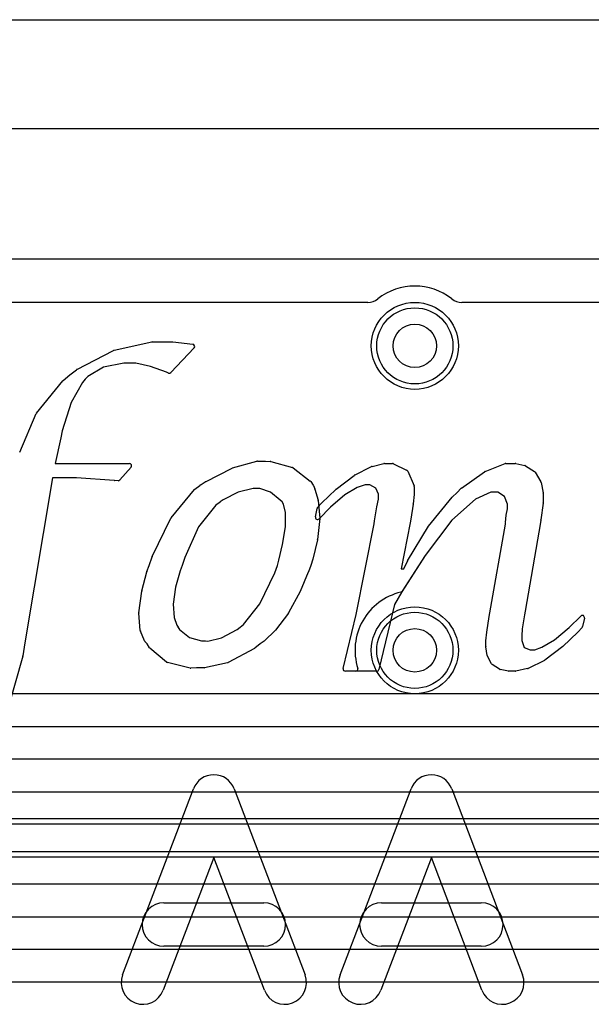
# Model space of a CAD drawing. Extents: x 0 to 57.3, y -1 to 20.5.
# Tile 9 of 31: x 12.2 to 14.8, y 16 to 20.5. Entities that reach past the tile are written whole.
import ezdxf

# ---------------------------------------------------------------- set-up
doc = ezdxf.new("R2010")
doc.units = 0
for name, color, linetype in [('Hole', 1, 'CONTINUOUS'), ('L1', 3, 'CONTINUOUS'), ('L2', 3, 'CONTINUOUS'), ('L3', 3, 'CONTINUOUS'), ('L4', 3, 'CONTINUOUS'), ('Outline', 7, 'CONTINUOUS'), ('PartsArea-B', 111, 'CONTINUOUS'), ('PartsSilk-A', 221, 'CONTINUOUS'), ('Resist-A', 2, 'CONTINUOUS'), ('Resist-B', 2, 'CONTINUOUS'), ('Silk-A', 140, 'CONTINUOUS')]:
    doc.layers.add(name, color=color, linetype=linetype)

msp = doc.modelspace()

# ---------------------------------------------------------------- linework, layer by layer
at = {"layer": 'Hole'}
for centre in [(14, 19), (14, 17.6)]:
    msp.add_circle(centre, 0.1, dxfattribs=at)
at = {"layer": 'L1'}
msp.add_line((7.80004, 19.4), (17.775, 19.4), dxfattribs=at)
for centre in [(14, 19), (14, 17.6)]:
    msp.add_circle(centre, 0.2, dxfattribs=at)
at = {"layer": 'L2'}
msp.add_line((7.33668, 19.39996), (17.77499, 19.39996), dxfattribs=at)
for centre in [(14, 19), (14, 17.6)]:
    msp.add_circle(centre, 0.2, dxfattribs=at)
at = {"layer": 'L3'}
for p, q in [((7.33668, 19.39996), (17.77499, 19.39996)), ((22.48614, 17.40002), (9.06096, 17.40002)), ((9.06096, 17.24998), (22.48614, 17.24998)), ((22.48614, 17.09998), (9.06096, 17.09998)), ((9.06099, 16.94999), (22.48614, 16.94999)), ((22.48614, 16.79999), (9.06099, 16.79999)), ((9.06099, 16.64995), (22.12366, 16.64995))]:
    msp.add_line(p, q, dxfattribs=at)
for centre in [(14, 19), (14, 17.6)]:
    msp.add_circle(centre, 0.2, dxfattribs=at)
at = {"layer": 'L4'}
for p, q in [((7.33668, 19.39996), (17.77499, 19.39996)), ((22.3, 16.82504), (6.97808, 16.82504)), ((6.97808, 16.675), (22.3, 16.675)), ((22.3, 16.525), (6.97808, 16.525)), ((6.97809, 16.375), (21.28578, 16.375)), ((21.28578, 16.225), (6.97809, 16.225)), ((6.97809, 16.075), (20.68578, 16.075))]:
    msp.add_line(p, q, dxfattribs=at)
for centre in [(14, 19), (14, 17.6)]:
    msp.add_circle(centre, 0.2, dxfattribs=at)
at = {"layer": 'Outline'}
msp.add_line((5, 20), (18.45, 20), dxfattribs=at)
at = {"layer": 'PartsArea-B'}
msp.add_line((0, 20), (57.3, 20), dxfattribs=at)
at = {"layer": 'PartsSilk-A'}
for p, q in [((12.61769, 18.97961), (12.79115, 19.01871)), ((12.79335, 19.01895), (12.88704, 19.01895)), ((12.88828, 19.01887), (12.97949, 19.00749)), ((12.44605, 18.89119), (12.6153, 18.97873)), ((12.98554, 18.99073), (12.87883, 18.87694)), ((12.41454, 18.86618), (12.44438, 18.89011)), ((12.56825, 18.90177), (12.49631, 18.85893)), ((12.66278, 18.92015), (12.56825, 18.90177)), ((12.71681, 18.92015), (12.66278, 18.92015)), ((12.78434, 18.9059), (12.71681, 18.92015)), ((12.85869, 18.87849), (12.78434, 18.9059)), ((12.2614, 18.69071), (12.38247, 18.83997)), ((12.38395, 18.84145), (12.41451, 18.86616)), ((12.48502, 18.8466), (12.47241, 18.83233)), ((12.49631, 18.85893), (12.48502, 18.8466)), ((12.86753, 18.87462), (12.85869, 18.87849)), ((12.47241, 18.83233), (12.42082, 18.73931)), ((12.42082, 18.73931), (12.37966, 18.60964)), ((12.18371, 18.51058), (12.25998, 18.68835)), ((12.37966, 18.60964), (12.37233, 18.57699)), ((12.37233, 18.57699), (12.3471, 18.45913)), ((12.3471, 18.45913), (12.68818, 18.45913)), ((12.69568, 18.44251), (12.6435, 18.38342)), ((13.0371, 18.37502), (13.16009, 18.43786)), ((13.16197, 18.43859), (13.27392, 18.46961)), ((13.27659, 18.46997), (13.31322, 18.46997)), ((13.31362, 18.46996), (13.33569, 18.46909)), ((13.33793, 18.46874), (13.43792, 18.44141)), ((13.44146, 18.43963), (13.51953, 18.37832)), ((13.72227, 18.40528), (13.80111, 18.44476)), ((13.80321, 18.44553), (13.85763, 18.45884)), ((13.86001, 18.45913), (13.89742, 18.45913)), ((13.90178, 18.45813), (13.96239, 18.42873)), ((14.3229, 18.42242), (14.41458, 18.45844)), ((14.41824, 18.45913), (14.46159, 18.45913)), ((14.46366, 18.45891), (14.5051, 18.45012)), ((14.50842, 18.44876), (14.54952, 18.42247)), ((12.33477, 18.39327), (12.20769, 17.63384)), ((12.44474, 18.39327), (12.33477, 18.39327)), ((12.61849, 18.38059), (12.44474, 18.39327)), ((13.63778, 18.34088), (13.72068, 18.40428)), ((13.96719, 18.42374), (13.99638, 18.35699)), ((14.21488, 18.3464), (14.32079, 18.42128)), ((14.55271, 18.41919), (14.57908, 18.37519)), ((12.63569, 18.38004), (12.61891, 18.38056)), ((12.88025, 18.20893), (12.98693, 18.33934)), ((12.98867, 18.34101), (13.01215, 18.35864)), ((13.01266, 18.35899), (13.03615, 18.37447)), ((13.25756, 18.3435), (13.18774, 18.32705)), ((13.27174, 18.34492), (13.25756, 18.3435)), ((13.28794, 18.34492), (13.27174, 18.34492)), ((13.33671, 18.32664), (13.28794, 18.34492)), ((13.52168, 18.376), (13.53269, 18.35949)), ((13.53347, 18.35808), (13.54026, 18.34316)), ((13.54078, 18.34176), (13.55536, 18.29063)), ((13.57176, 18.27769), (13.63693, 18.34016)), ((13.7352, 18.34905), (13.67898, 18.31507)), ((13.77148, 18.36033), (13.7352, 18.34905)), ((13.79281, 18.36033), (13.77148, 18.36033)), ((13.82022, 18.34556), (13.79281, 18.36033)), ((13.83258, 18.3174), (13.82022, 18.34556)), ((13.99722, 18.35298), (13.99722, 18.31703)), ((14.19432, 18.32638), (14.21364, 18.34536)), ((14.5803, 18.37202), (14.58977, 18.32495)), ((13.11841, 18.29269), (13.1046, 18.2822)), ((13.18774, 18.32705), (13.11841, 18.29269)), ((13.38095, 18.29089), (13.33671, 18.32664)), ((13.67898, 18.31507), (13.61312, 18.25848)), ((13.82591, 18.25935), (13.83258, 18.2958)), ((13.83258, 18.2958), (13.83258, 18.3174)), ((13.99716, 18.31592), (13.99239, 18.27305)), ((14.06305, 18.17155), (14.17116, 18.30381)), ((14.27842, 18.29513), (14.17037, 18.19828)), ((14.17194, 18.30466), (14.19432, 18.32638)), ((14.34879, 18.3274), (14.27842, 18.29513)), ((14.38224, 18.3274), (14.34879, 18.3274)), ((14.41195, 18.30673), (14.38224, 18.3274)), ((14.42532, 18.27173), (14.41195, 18.30673)), ((14.58997, 18.32298), (14.58997, 18.27802)), ((13.08481, 18.26775), (13.00612, 18.16854)), ((13.10444, 18.28208), (13.08481, 18.26775)), ((13.38956, 18.28214), (13.38095, 18.29089)), ((13.39624, 18.27199), (13.38956, 18.28214)), ((13.40575, 18.23415), (13.39624, 18.27199)), ((13.543, 18.21367), (13.5506, 18.25215)), ((13.55298, 18.25691), (13.57125, 18.27717)), ((13.5557, 18.28879), (13.563, 18.20827)), ((13.61312, 18.25848), (13.55992, 18.2047)), ((13.81508, 18.19595), (13.82589, 18.25923)), ((13.99233, 18.27259), (13.98128, 18.2029)), ((14.4201, 18.22193), (14.42532, 18.25051)), ((14.42532, 18.25051), (14.42532, 18.27173)), ((14.58988, 18.27672), (14.57976, 18.19976)), ((12.79269, 18.03173), (12.87902, 18.20701)), ((13.40566, 18.16805), (13.40575, 18.23415)), ((13.56299, 18.20631), (13.55273, 18.10916)), ((13.98124, 18.20267), (13.97818, 18.18595)), ((14.41607, 18.18739), (14.42001, 18.22128)), ((13.00612, 18.16854), (12.94255, 18.02643)), ((13.39226, 18.08596), (13.40566, 18.16805)), ((13.7302, 17.76401), (13.81304, 18.1813)), ((13.81304, 18.1813), (13.81504, 18.19565)), ((13.97816, 18.18586), (13.93756, 17.97547)), ((13.96665, 18.01145), (14.06222, 18.17037)), ((14.17037, 18.19828), (14.04689, 18.03684)), ((14.34453, 17.77171), (14.4166, 18.17976)), ((14.4166, 18.17976), (14.41605, 18.18524)), ((14.57761, 18.18746), (14.50768, 17.7807)), ((14.5797, 18.19932), (14.57761, 18.18746)), ((13.3749, 18.01422), (13.39226, 18.08596)), ((13.5525, 18.10784), (13.53104, 18.01974)), ((12.77831, 17.99044), (12.79222, 18.03058)), ((12.94255, 18.02643), (12.93065, 17.99054)), ((14.04689, 18.03684), (13.93986, 17.86845)), ((12.76874, 17.96189), (12.77827, 17.99034)), ((12.93055, 17.99025), (12.92171, 17.96609)), ((13.35688, 17.95565), (13.36848, 17.99039)), ((13.36848, 17.99039), (13.3749, 18.01422)), ((13.52126, 17.99029), (13.51058, 17.96031)), ((13.53081, 18.01895), (13.52132, 17.99049)), ((13.93756, 17.97547), (13.94989, 17.97547)), ((13.94989, 17.97547), (13.96615, 18.01051)), ((12.74539, 17.8734), (12.76856, 17.96126)), ((12.92171, 17.96609), (12.90026, 17.89097)), ((13.2877, 17.81456), (13.35688, 17.95565)), ((13.51037, 17.95978), (13.47287, 17.87096)), ((12.90026, 17.89097), (12.88852, 17.81185)), ((12.73125, 17.77295), (12.74516, 17.87224)), ((13.47245, 17.87008), (13.41953, 17.77263)), ((13.93986, 17.86845), (13.90667, 17.81083)), ((12.88852, 17.81185), (12.89328, 17.75104)), ((13.2123, 17.7182), (13.2877, 17.81456)), ((13.90667, 17.81083), (13.83443, 17.5118)), ((12.73802, 17.69131), (12.73119, 17.7707)), ((12.89328, 17.75104), (12.90578, 17.7159)), ((13.41871, 17.77137), (13.35929, 17.69295)), ((13.67087, 17.51648), (13.7302, 17.76401)), ((14.33096, 17.68343), (14.34147, 17.75497)), ((14.34152, 17.75533), (14.34453, 17.77171)), ((14.50352, 17.76337), (14.49325, 17.6993)), ((14.50754, 17.78005), (14.50352, 17.76337)), ((14.70946, 17.70483), (14.76287, 17.75774)), ((12.90578, 17.7159), (12.91242, 17.70609)), ((12.91273, 17.7056), (12.91901, 17.69506)), ((13.18361, 17.69544), (13.19765, 17.70585)), ((13.19765, 17.70585), (13.2123, 17.7182)), ((14.6413, 17.64823), (14.70946, 17.70483)), ((14.76877, 17.70541), (14.74928, 17.6842)), ((14.77967, 17.74848), (14.77117, 17.71002)), ((12.75747, 17.64309), (12.73874, 17.68834)), ((12.91901, 17.69506), (12.9638, 17.65826)), ((13.11184, 17.65786), (13.18361, 17.69544)), ((13.35829, 17.69182), (13.30873, 17.64363)), ((14.32658, 17.64403), (14.33091, 17.68308)), ((14.49325, 17.6993), (14.49117, 17.66649)), ((14.49117, 17.66649), (14.49117, 17.64503)), ((14.74886, 17.68377), (14.68081, 17.61814)), ((12.20769, 17.63384), (12.19876, 17.5743)), ((12.76904, 17.62919), (12.75922, 17.64029)), ((12.78061, 17.61209), (12.76904, 17.62919)), ((12.9638, 17.65826), (13.01909, 17.64309)), ((13.01909, 17.64309), (13.03738, 17.64309)), ((13.03788, 17.64308), (13.04778, 17.64259)), ((13.04778, 17.64259), (13.11184, 17.65786)), ((13.28974, 17.62919), (13.26418, 17.60927)), ((13.30778, 17.64283), (13.28974, 17.62919)), ((14.32652, 17.61725), (14.32652, 17.64293)), ((14.33271, 17.57669), (14.32664, 17.61571)), ((14.49117, 17.64503), (14.50331, 17.61364)), ((14.50331, 17.61364), (14.53083, 17.60294)), ((14.55115, 17.60294), (14.58435, 17.61428)), ((14.58435, 17.61428), (14.6413, 17.64823)), ((14.67993, 17.61739), (14.59799, 17.55496)), ((12.19848, 17.57301), (12.12697, 17.32455)), ((12.85861, 17.54629), (12.78248, 17.61003)), ((13.26271, 17.60832), (13.14133, 17.54403)), ((14.35247, 17.53803), (14.33374, 17.57357)), ((14.53083, 17.60294), (14.55115, 17.60294)), ((12.96766, 17.51827), (12.86262, 17.54425)), ((13.13885, 17.54312), (13.03346, 17.51935)), ((14.38885, 17.5132), (14.35593, 17.53427)), ((14.59629, 17.55391), (14.52041, 17.51713)), ((12.99647, 17.51911), (12.9705, 17.51798)), ((13.03126, 17.51911), (12.99647, 17.51911)), ((13.82471, 17.50415), (13.68059, 17.50415)), ((14.43071, 17.50433), (14.39233, 17.5118)), ((14.46266, 17.50415), (14.43262, 17.50415)), ((14.51824, 17.51637), (14.46485, 17.50439)), ((12.65655, 16.10782), (12.98248, 16.96338)), ((13.16938, 16.96338), (13.4953, 16.10782)), ((13.65655, 16.10782), (13.98248, 16.96338)), ((14.16938, 16.96338), (14.4953, 16.10782)), ((13.07593, 16.64688), (12.84345, 16.03662)), ((13.3084, 16.03662), (13.07593, 16.64688)), ((14.07593, 16.64688), (13.84345, 16.03662)), ((14.3084, 16.03662), (14.07593, 16.64688)), ((12.8463, 16.43889), (13.30556, 16.43889)), ((13.8463, 16.43889), (14.30556, 16.43889)), ((13.30556, 16.23889), (12.8463, 16.23889)), ((14.30556, 16.23889), (13.8463, 16.23889))]:
    msp.add_line(p, q, dxfattribs=at)
for centre, radius, start, end in [((12.79335, 19.00895), 0.01, 90, 102.70273), ((12.88704, 19.00895), 0.01, 82.87498, 90), ((12.61989, 18.96985), 0.01, 102.70273, 117.33408), ((12.97825, 18.99757), 0.01, -43.17591, 82.87498), ((12.45064, 18.88231), 0.01, 117.33408, 128.74928), ((12.39024, 18.83367), 0.01, 128.95496, 140.96449), ((12.4208, 18.85838), 0.01, 128.74928, 128.95496), ((12.87154, 18.88378), 0.01, -113.6425, -43.17591), ((12.26917, 18.68441), 0.01, 140.96449, 156.79388), ((12.68818, 18.44913), 0.01, -41.43377, 90), ((13.16464, 18.42896), 0.01, 105.49649, 117.06418), ((13.27659, 18.45997), 0.01, 90, 105.48601), ((13.31322, 18.45997), 0.01, 87.7071, 90), ((13.33529, 18.4591), 0.01, 74.68455, 87.73009), ((13.43528, 18.43176), 0.01, 51.85885, 74.71445), ((13.80559, 18.43582), 0.01, 103.77214, 116.6163), ((13.86001, 18.44913), 0.01, 90, 103.77214), ((13.89742, 18.44913), 0.01, 64.15239, 90), ((13.95803, 18.41973), 0.01, 23.6425, 64.15239), ((14.41824, 18.44913), 0.01, 90, 111.46106), ((14.46159, 18.44913), 0.01, 78.04935, 90), ((14.50303, 18.44034), 0.01, 57.37496, 78.04935), ((12.636, 18.39004), 0.01, -91.7756, -41.43377), ((13.72675, 18.39634), 0.01, 116.6163, 127.39732), ((14.32656, 18.41311), 0.01, 111.46106, 125.23136), ((14.54413, 18.41405), 0.01, 30.92446, 57.37496), ((12.61922, 18.39056), 0.01, -94.1877, -91.7756), ((12.99467, 18.33301), 0.01, 126.8699, 140.71534), ((13.01815, 18.35064), 0.01, 123.32432, 126.88921), ((13.04165, 18.36612), 0.01, 117.07775, 123.3798), ((13.51335, 18.37046), 0.01, 33.62653, 51.85649), ((13.52437, 18.35394), 0.01, 24.46293, 33.70546), ((13.53116, 18.33902), 0.01, 15.89819, 24.47162), ((13.64385, 18.33294), 0.01, 127.39732, 133.78457), ((13.98722, 18.35298), 0.01, 0, 23.6425), ((14.22065, 18.33823), 0.01, 125.23136, 134.51377), ((14.5705, 18.37005), 0.01, 11.36614, 30.92446), ((13.98722, 18.31703), 0.01, -6.37182, 0), ((14.1789, 18.29748), 0.01, 134.10862, 140.72269), ((14.57997, 18.32298), 0.01, 0, 11.36614), ((13.09855, 18.29016), 0.01, -53.90943, -52.7819), ((13.56041, 18.25021), 0.01, 137.95745, 168.81367), ((13.54574, 18.28789), 0.01, 5.16331, 15.91921), ((13.57868, 18.27047), 0.01, 133.78457, 137.95745), ((13.83575, 18.25755), 0.01, 169.63368, 170.3305), ((13.98245, 18.27416), 0.01, -9.0292, -6.37182), ((14.57997, 18.27802), 0.01, -7.47342, 0), ((12.88799, 18.20259), 0.01, 140.67836, 153.77784), ((13.55281, 18.21173), 0.01, 168.81367, -44.67584), ((13.55304, 18.20737), 0.01, -6.08094, 5.18112), ((13.9714, 18.20447), 0.01, -10.36632, -9.0292), ((14.42994, 18.22013), 0.01, 169.63368, 173.39397), ((13.82494, 18.19427), 0.01, 170.3305, 172.06445), ((13.96834, 18.18775), 0.01, -10.89418, -10.36632), ((14.07079, 18.16522), 0.01, 140.72269, 148.99693), ((14.426, 18.18624), 0.01, 173.39397, -174.2609), ((14.56985, 18.20106), 0.01, -10.01793, -7.47342), ((13.54279, 18.11021), 0.01, -13.71647, -6.02821), ((12.80167, 18.02731), 0.01, 153.79336, 160.8925), ((12.78775, 17.98716), 0.01, 160.83983, 161.47463), ((12.92116, 17.99369), 0.01, -20.12017, -18.34428), ((13.51171, 17.99326), 0.01, -17.27542, -16.10105), ((13.52132, 18.02211), 0.01, -18.41683, -13.69146), ((13.97522, 18.0063), 0.01, 148.99693, 155.1008), ((12.77823, 17.95871), 0.01, 161.47454, 165.22925), ((13.50116, 17.96367), 0.01, -22.89759, -19.61422), ((12.75506, 17.87085), 0.01, 165.22728, 172.02656), ((13.46366, 17.87485), 0.01, -28.48701, -22.88958), ((12.74115, 17.77156), 0.01, 172.00769, -175.08093), ((13.41074, 17.7774), 0.01, -37.11068, -28.50479), ((14.35136, 17.75352), 0.01001, 169.57735, 171.65913), ((14.49782, 17.78239), 0.01, -13.53586, -9.72597), ((14.76991, 17.75064), 0.01, -12.47907, 134.75688), ((12.90414, 17.70049), 0.01, 30.74747, 34.08295), ((14.76141, 17.71218), 0.01, -42.609, -12.47907), ((12.74798, 17.69216), 0.01, -175.12212, -157.51623), ((13.35132, 17.69899), 0.01, -45.81035, -37.15422), ((14.34085, 17.68198), 0.01, 171.65913, 173.68512), ((14.74192, 17.69097), 0.01, -46.05341, -42.609), ((12.76671, 17.64692), 0.01, -157.48589, -138.49052), ((13.03738, 17.63309), 0.01, 87.13473, 90), ((13.30183, 17.65086), 0.01, -53.46261, -46.33881), ((14.33652, 17.64293), 0.01, 173.68512, 180), ((14.33652, 17.61725), 0.01, 180, -171.14057), ((14.67387, 17.62534), 0.01, -52.68303, -46.05341), ((12.18887, 17.57578), 0.01, -16.07917, -8.51093), ((12.7889, 17.6177), 0.01, -145.91304, -129.93598), ((13.25803, 17.61716), 0.01, -62.10273, -52.06613), ((14.34259, 17.57823), 0.01, -171.14057, -152.23079), ((12.86502, 17.55396), 0.01, -129.8863, -103.89541), ((13.13665, 17.55287), 0.01, -77.28466, -62.09349), ((14.36132, 17.54269), 0.01, -152.23079, -122.62504), ((14.59193, 17.56291), 0.01, -64.15239, -52.68303), ((12.97007, 17.52797), 0.01, -103.95282, -87.51408), ((13.03126, 17.52911), 0.01, -90, -77.29299), ((13.68059, 17.51415), 0.01, 166.51987, -90), ((13.82471, 17.51415), 0.01, -90, -13.59156), ((14.39424, 17.52162), 0.01, -122.62504, -101.00666), ((14.43262, 17.51415), 0.01, -101.00666, -90), ((14.46266, 17.51415), 0.01, -90, -77.35315), ((14.51605, 17.52613), 0.01, -77.35315, -64.15239), ((13.07593, 16.92778), 0.1, 20.85446, 159.1454), ((14.07593, 16.92778), 0.1, 20.85446, 159.1454), ((12.8463, 16.33889), 0.1, 90, -90), ((13.30556, 16.33889), 0.1, -90, 90), ((13.8463, 16.33889), 0.1, 90, -90), ((14.30556, 16.33889), 0.1, -90, 90), ((12.75, 16.07222), 0.1, 159.14554, -20.8546), ((13.40185, 16.07222), 0.1, -159.14554, 20.85401), ((13.75, 16.07222), 0.1, 159.14554, -20.8546), ((14.40185, 16.07222), 0.1, -159.14554, 20.85401)]:
    msp.add_arc(centre, radius, start, end, dxfattribs=at)
at = {"layer": 'Resist-A'}
for centre in [(14, 19), (14, 17.6)]:
    msp.add_circle(centre, 0.175, dxfattribs=at)
at = {"layer": 'Resist-B'}
for centre in [(14, 19), (14, 17.6)]:
    msp.add_circle(centre, 0.175, dxfattribs=at)
at = {"layer": 'Silk-A'}
for p, q in [((5.575, 20.5), (18.925, 20.5)), ((13.78349, 19.2), (11.71651, 19.2)), ((16.28349, 19.2), (14.21651, 19.2)), ((12.61769, 18.97961), (12.79115, 19.01871)), ((12.79335, 19.01895), (12.88704, 19.01895)), ((12.88828, 19.01887), (12.97949, 19.00749)), ((12.44605, 18.89119), (12.6153, 18.97873)), ((12.98554, 18.99073), (12.87883, 18.87694)), ((12.41454, 18.86618), (12.44438, 18.89011)), ((12.56825, 18.90177), (12.49631, 18.85893)), ((12.66278, 18.92015), (12.56825, 18.90177)), ((12.71681, 18.92015), (12.66278, 18.92015)), ((12.78434, 18.9059), (12.71681, 18.92015)), ((12.85869, 18.87849), (12.78434, 18.9059)), ((12.2614, 18.69071), (12.38247, 18.83997)), ((12.38395, 18.84145), (12.41451, 18.86616)), ((12.48502, 18.8466), (12.47241, 18.83233)), ((12.49631, 18.85893), (12.48502, 18.8466)), ((12.86753, 18.87462), (12.85869, 18.87849)), ((12.47241, 18.83233), (12.42082, 18.73931)), ((12.42082, 18.73931), (12.37966, 18.60964)), ((12.18371, 18.51058), (12.25998, 18.68835)), ((12.37966, 18.60964), (12.37233, 18.57699)), ((12.37233, 18.57699), (12.3471, 18.45913)), ((12.3471, 18.45913), (12.68818, 18.45913)), ((12.69568, 18.44251), (12.6435, 18.38342)), ((13.0371, 18.37502), (13.16009, 18.43786)), ((13.16197, 18.43859), (13.27392, 18.46961)), ((13.27659, 18.46997), (13.31322, 18.46997)), ((13.31362, 18.46996), (13.33569, 18.46909)), ((13.33793, 18.46874), (13.43792, 18.44141)), ((13.44146, 18.43963), (13.51953, 18.37832)), ((13.72227, 18.40528), (13.80111, 18.44476)), ((13.80321, 18.44553), (13.85763, 18.45884)), ((13.86001, 18.45913), (13.89742, 18.45913)), ((13.90178, 18.45813), (13.96239, 18.42873)), ((14.3229, 18.42242), (14.41458, 18.45844)), ((14.41824, 18.45913), (14.46159, 18.45913)), ((14.46366, 18.45891), (14.5051, 18.45012)), ((14.50842, 18.44876), (14.54952, 18.42247)), ((12.33477, 18.39327), (12.20769, 17.63384)), ((12.44474, 18.39327), (12.33477, 18.39327)), ((12.61849, 18.38059), (12.44474, 18.39327)), ((13.63778, 18.34088), (13.72068, 18.40428)), ((13.96719, 18.42374), (13.99638, 18.35699)), ((14.21488, 18.3464), (14.32079, 18.42128)), ((14.55271, 18.41919), (14.57908, 18.37519)), ((12.63569, 18.38004), (12.61891, 18.38056)), ((12.88025, 18.20893), (12.98693, 18.33934)), ((12.98867, 18.34101), (13.01215, 18.35864)), ((13.01266, 18.35899), (13.03615, 18.37447)), ((13.25756, 18.3435), (13.18774, 18.32705)), ((13.27174, 18.34492), (13.25756, 18.3435)), ((13.28794, 18.34492), (13.27174, 18.34492)), ((13.33671, 18.32664), (13.28794, 18.34492)), ((13.52168, 18.376), (13.53269, 18.35949)), ((13.53347, 18.35808), (13.54026, 18.34316)), ((13.54078, 18.34176), (13.55536, 18.29063)), ((13.57176, 18.27769), (13.63693, 18.34016)), ((13.7352, 18.34905), (13.67898, 18.31507)), ((13.77148, 18.36033), (13.7352, 18.34905)), ((13.79281, 18.36033), (13.77148, 18.36033)), ((13.82022, 18.34556), (13.79281, 18.36033)), ((13.83258, 18.3174), (13.82022, 18.34556)), ((13.99722, 18.35298), (13.99722, 18.31703)), ((14.19432, 18.32638), (14.21364, 18.34536)), ((14.5803, 18.37202), (14.58977, 18.32495)), ((13.11841, 18.29269), (13.1046, 18.2822)), ((13.18774, 18.32705), (13.11841, 18.29269)), ((13.38095, 18.29089), (13.33671, 18.32664)), ((13.67898, 18.31507), (13.61312, 18.25848)), ((13.82591, 18.25935), (13.83258, 18.2958)), ((13.83258, 18.2958), (13.83258, 18.3174)), ((13.99716, 18.31592), (13.99239, 18.27305)), ((14.06305, 18.17155), (14.17116, 18.30381)), ((14.27842, 18.29513), (14.17037, 18.19828)), ((14.17194, 18.30466), (14.19432, 18.32638)), ((14.34879, 18.3274), (14.27842, 18.29513)), ((14.38224, 18.3274), (14.34879, 18.3274)), ((14.41195, 18.30673), (14.38224, 18.3274)), ((14.42532, 18.27173), (14.41195, 18.30673)), ((14.58997, 18.32298), (14.58997, 18.27802)), ((13.08481, 18.26775), (13.00612, 18.16854)), ((13.10444, 18.28208), (13.08481, 18.26775)), ((13.38956, 18.28214), (13.38095, 18.29089)), ((13.39624, 18.27199), (13.38956, 18.28214)), ((13.40575, 18.23415), (13.39624, 18.27199)), ((13.543, 18.21367), (13.5506, 18.25215)), ((13.55298, 18.25691), (13.57125, 18.27717)), ((13.5557, 18.28879), (13.563, 18.20827)), ((13.61312, 18.25848), (13.55992, 18.2047)), ((13.81508, 18.19595), (13.82589, 18.25923)), ((13.99233, 18.27259), (13.98128, 18.2029)), ((14.4201, 18.22193), (14.42532, 18.25051)), ((14.42532, 18.25051), (14.42532, 18.27173)), ((14.58988, 18.27672), (14.57976, 18.19976)), ((12.79269, 18.03173), (12.87902, 18.20701)), ((13.40566, 18.16805), (13.40575, 18.23415)), ((13.56299, 18.20631), (13.55273, 18.10916)), ((13.98124, 18.20267), (13.97818, 18.18595)), ((14.41607, 18.18739), (14.42001, 18.22128)), ((13.00612, 18.16854), (12.94255, 18.02643)), ((13.39226, 18.08596), (13.40566, 18.16805)), ((13.7302, 17.76401), (13.81304, 18.1813)), ((13.81304, 18.1813), (13.81504, 18.19565)), ((13.97816, 18.18586), (13.93756, 17.97547)), ((13.96665, 18.01145), (14.06222, 18.17037)), ((14.17037, 18.19828), (14.04689, 18.03684)), ((14.34453, 17.77171), (14.4166, 18.17976)), ((14.4166, 18.17976), (14.41605, 18.18524)), ((14.57761, 18.18746), (14.50768, 17.7807)), ((14.5797, 18.19932), (14.57761, 18.18746)), ((13.3749, 18.01422), (13.39226, 18.08596)), ((13.5525, 18.10784), (13.53104, 18.01974)), ((12.77831, 17.99044), (12.79222, 18.03058)), ((12.94255, 18.02643), (12.93065, 17.99054)), ((14.04689, 18.03684), (13.94199, 17.87178)), ((12.76874, 17.96189), (12.77827, 17.99034)), ((12.93055, 17.99025), (12.92171, 17.96609)), ((13.35688, 17.95565), (13.36848, 17.99039)), ((13.36848, 17.99039), (13.3749, 18.01422)), ((13.52126, 17.99029), (13.51058, 17.96031)), ((13.53081, 18.01895), (13.52132, 17.99049)), ((13.93756, 17.97547), (13.94989, 17.97547)), ((13.94989, 17.97547), (13.96615, 18.01051)), ((12.74539, 17.8734), (12.76856, 17.96126)), ((12.92171, 17.96609), (12.90026, 17.89097)), ((13.2877, 17.81456), (13.35688, 17.95565)), ((13.51037, 17.95978), (13.47287, 17.87096)), ((12.90026, 17.89097), (12.88852, 17.81185)), ((12.73125, 17.77295), (12.74516, 17.87224)), ((13.47245, 17.87008), (13.41953, 17.77263)), ((12.88852, 17.81185), (12.89328, 17.75104)), ((13.2123, 17.7182), (13.2877, 17.81456)), ((12.73802, 17.69131), (12.73119, 17.7707)), ((12.89328, 17.75104), (12.90578, 17.7159)), ((13.41871, 17.77137), (13.35929, 17.69295)), ((13.67087, 17.51648), (13.7302, 17.76401)), ((14.33096, 17.68343), (14.34147, 17.75497)), ((14.34152, 17.75533), (14.34453, 17.77171)), ((14.50352, 17.76337), (14.49325, 17.6993)), ((14.50754, 17.78005), (14.50352, 17.76337)), ((14.70946, 17.70483), (14.76287, 17.75774)), ((12.90578, 17.7159), (12.91242, 17.70609)), ((12.91273, 17.7056), (12.91901, 17.69506)), ((13.18361, 17.69544), (13.19765, 17.70585)), ((13.19765, 17.70585), (13.2123, 17.7182)), ((14.6413, 17.64823), (14.70946, 17.70483)), ((14.76877, 17.70541), (14.74928, 17.6842)), ((14.77967, 17.74848), (14.77117, 17.71002)), ((12.75747, 17.64309), (12.73874, 17.68834)), ((12.91901, 17.69506), (12.9638, 17.65826)), ((13.11184, 17.65786), (13.18361, 17.69544)), ((13.35829, 17.69182), (13.30873, 17.64363)), ((14.32658, 17.64403), (14.33091, 17.68308)), ((14.49325, 17.6993), (14.49117, 17.66649)), ((14.49117, 17.66649), (14.49117, 17.64503)), ((14.74886, 17.68377), (14.68081, 17.61814)), ((12.20769, 17.63384), (12.19876, 17.5743)), ((12.76904, 17.62919), (12.75922, 17.64029)), ((12.78061, 17.61209), (12.76904, 17.62919)), ((12.9638, 17.65826), (13.01909, 17.64309)), ((13.01909, 17.64309), (13.03738, 17.64309)), ((13.03788, 17.64308), (13.04778, 17.64259)), ((13.04778, 17.64259), (13.11184, 17.65786)), ((13.28974, 17.62919), (13.26418, 17.60927)), ((13.30778, 17.64283), (13.28974, 17.62919)), ((14.32652, 17.61725), (14.32652, 17.64293)), ((14.33271, 17.57669), (14.32664, 17.61571)), ((14.49117, 17.64503), (14.50331, 17.61364)), ((14.50331, 17.61364), (14.53083, 17.60294)), ((14.55115, 17.60294), (14.58435, 17.61428)), ((14.58435, 17.61428), (14.6413, 17.64823)), ((14.67993, 17.61739), (14.59799, 17.55496)), ((12.19848, 17.57301), (12.12697, 17.32455)), ((12.85861, 17.54629), (12.78248, 17.61003)), ((13.26271, 17.60832), (13.14133, 17.54403)), ((14.35247, 17.53803), (14.33374, 17.57357)), ((14.53083, 17.60294), (14.55115, 17.60294)), ((12.96766, 17.51827), (12.86262, 17.54425)), ((13.13885, 17.54312), (13.03346, 17.51935)), ((14.38885, 17.5132), (14.35593, 17.53427)), ((14.59629, 17.55391), (14.52041, 17.51713)), ((12.99647, 17.51911), (12.9705, 17.51798)), ((13.03126, 17.51911), (12.99647, 17.51911)), ((13.72824, 17.50415), (13.68059, 17.50415)), ((14.43071, 17.50433), (14.39233, 17.5118)), ((14.46266, 17.50415), (14.43262, 17.50415)), ((14.51824, 17.51637), (14.46485, 17.50439)), ((12.65655, 16.10782), (12.98248, 16.96338)), ((13.16938, 16.96338), (13.4953, 16.10782)), ((13.65655, 16.10782), (13.98248, 16.96338)), ((14.16938, 16.96338), (14.4953, 16.10782)), ((13.07593, 16.64688), (12.84345, 16.03662)), ((13.3084, 16.03662), (13.07593, 16.64688)), ((14.07593, 16.64688), (13.84345, 16.03662)), ((14.3084, 16.03662), (14.07593, 16.64688)), ((12.8463, 16.43889), (13.30556, 16.43889)), ((13.8463, 16.43889), (14.30556, 16.43889)), ((13.30556, 16.23889), (12.8463, 16.23889)), ((14.30556, 16.23889), (13.8463, 16.23889))]:
    msp.add_line(p, q, dxfattribs=at)
for centre, radius, start, end in [((14, 19), 0.275, 51.78695, 128.21305), ((13.78349, 19.275), 0.075, -90, -51.78399), ((14.21651, 19.275), 0.075, -128.21601, -90), ((12.79335, 19.00895), 0.01, 90, 102.70273), ((12.88704, 19.00895), 0.01, 82.87498, 90), ((12.61989, 18.96985), 0.01, 102.70273, 117.33408), ((12.97825, 18.99757), 0.01, -43.17591, 82.87498), ((12.45064, 18.88231), 0.01, 117.33408, 128.74928), ((12.39024, 18.83367), 0.01, 128.95496, 140.96449), ((12.4208, 18.85838), 0.01, 128.74928, 128.95496), ((12.87154, 18.88378), 0.01, -113.6425, -43.17591), ((12.26917, 18.68441), 0.01, 140.96449, 156.79388), ((12.68818, 18.44913), 0.01, -41.43377, 90), ((13.16464, 18.42896), 0.01, 105.49649, 117.06418), ((13.27659, 18.45997), 0.01, 90, 105.48601), ((13.31322, 18.45997), 0.01, 87.7071, 90), ((13.33529, 18.4591), 0.01, 74.68455, 87.73009), ((13.43528, 18.43176), 0.01, 51.85885, 74.71445), ((13.80559, 18.43582), 0.01, 103.77214, 116.6163), ((13.86001, 18.44913), 0.01, 90, 103.77214), ((13.89742, 18.44913), 0.01, 64.15239, 90), ((13.95803, 18.41973), 0.01, 23.6425, 64.15239), ((14.41824, 18.44913), 0.01, 90, 111.46106), ((14.46159, 18.44913), 0.01, 78.04935, 90), ((14.50303, 18.44034), 0.01, 57.37496, 78.04935), ((12.636, 18.39004), 0.01, -91.7756, -41.43377), ((13.72675, 18.39634), 0.01, 116.6163, 127.39732), ((14.32656, 18.41311), 0.01, 111.46106, 125.23136), ((14.54413, 18.41405), 0.01, 30.92446, 57.37496), ((12.61922, 18.39056), 0.01, -94.1877, -91.7756), ((12.99467, 18.33301), 0.01, 126.8699, 140.71534), ((13.01815, 18.35064), 0.01, 123.32432, 126.88921), ((13.04165, 18.36612), 0.01, 117.07775, 123.3798), ((13.51335, 18.37046), 0.01, 33.62653, 51.85649), ((13.52437, 18.35394), 0.01, 24.46293, 33.70546), ((13.53116, 18.33902), 0.01, 15.89819, 24.47162), ((13.64385, 18.33294), 0.01, 127.39732, 133.78457), ((13.98722, 18.35298), 0.01, 0, 23.6425), ((14.22065, 18.33823), 0.01, 125.23136, 134.51377), ((14.5705, 18.37005), 0.01, 11.36614, 30.92446), ((13.98722, 18.31703), 0.01, -6.37182, 0), ((14.1789, 18.29748), 0.01, 134.10862, 140.72269), ((14.57997, 18.32298), 0.01, 0, 11.36614), ((13.09855, 18.29016), 0.01, -53.90943, -52.7819), ((13.56041, 18.25021), 0.01, 137.95745, 168.81367), ((13.54574, 18.28789), 0.01, 5.16331, 15.91921), ((13.57868, 18.27047), 0.01, 133.78457, 137.95745), ((13.83575, 18.25755), 0.01, 169.63368, 170.3305), ((13.98245, 18.27416), 0.01, -9.0292, -6.37182), ((14.57997, 18.27802), 0.01, -7.47342, 0), ((12.88799, 18.20259), 0.01, 140.67836, 153.77784), ((13.55281, 18.21173), 0.01, 168.81367, -44.67584), ((13.55304, 18.20737), 0.01, -6.08094, 5.18112), ((13.9714, 18.20447), 0.01, -10.36632, -9.0292), ((14.42994, 18.22013), 0.01, 169.63368, 173.39397), ((13.82494, 18.19427), 0.01, 170.3305, 172.06445), ((13.96834, 18.18775), 0.01, -10.89418, -10.36632), ((14.07079, 18.16522), 0.01, 140.72269, 148.99693), ((14.426, 18.18624), 0.01, 173.39397, -174.2609), ((14.56985, 18.20106), 0.01, -10.01793, -7.47342), ((13.54279, 18.11021), 0.01, -13.71647, -6.02821), ((12.80167, 18.02731), 0.01, 153.79336, 160.8925), ((12.78775, 17.98716), 0.01, 160.83983, 161.47463), ((12.92116, 17.99369), 0.01, -20.12017, -18.34428), ((13.51171, 17.99326), 0.01, -17.27542, -16.10105), ((13.52132, 18.02211), 0.01, -18.41683, -13.69146), ((13.97522, 18.0063), 0.01, 148.99693, 155.1008), ((12.77823, 17.95871), 0.01, 161.47454, 165.22925), ((13.50116, 17.96367), 0.01, -22.89759, -19.61422), ((12.75506, 17.87085), 0.01, 165.22728, 172.02656), ((13.46366, 17.87485), 0.01, -28.48701, -22.88958), ((14, 17.6), 0.275, 103.48341, -162.46837), ((13.93355, 17.87714), 0.01, -76.51987, -32.41845), ((12.74115, 17.77156), 0.01, 172.00769, -175.08093), ((13.41074, 17.7774), 0.01, -37.11068, -28.50479), ((14.35137, 17.75352), 0.01001, 169.58769, 171.66744), ((14.49782, 17.78239), 0.01, -13.53586, -9.72597), ((14.76991, 17.75064), 0.01, -12.47907, 134.75688), ((12.90414, 17.70049), 0.01, 30.74747, 34.08295), ((14.76141, 17.71218), 0.01, -42.609, -12.47907), ((12.74798, 17.69216), 0.01, -175.12212, -157.51623), ((13.35132, 17.69899), 0.01, -45.81035, -37.15422), ((14.34085, 17.68198), 0.01, 171.65913, 173.68512), ((14.74192, 17.69097), 0.01, -46.05341, -42.609), ((12.76671, 17.64692), 0.01, -157.48589, -138.49052), ((13.03738, 17.63309), 0.01, 87.13473, 90), ((13.30183, 17.65086), 0.01, -53.46261, -46.33881), ((14.33652, 17.64293), 0.01, 173.68512, 180), ((14.33652, 17.61725), 0.01, 180, -171.14057), ((14.67387, 17.62534), 0.01, -52.68303, -46.05341), ((12.18887, 17.57578), 0.01, -16.07917, -8.51093), ((12.7889, 17.6177), 0.01, -145.91304, -129.93598), ((13.25803, 17.61716), 0.01, -62.10273, -52.06613), ((14.34259, 17.57823), 0.01, -171.14057, -152.23079), ((12.86502, 17.55396), 0.01, -129.8863, -103.89541), ((13.13665, 17.55287), 0.01, -77.28466, -62.09349), ((14.36132, 17.54269), 0.01, -152.23079, -122.62504), ((14.59193, 17.56291), 0.01, -64.15239, -52.68303), ((12.97007, 17.52797), 0.01, -103.95282, -87.51408), ((13.03126, 17.52911), 0.01, -90, -77.29299), ((13.68059, 17.51415), 0.01, 166.51987, -90), ((13.72824, 17.51415), 0.01, -90, 17.52845), ((14.39424, 17.52162), 0.01, -122.62504, -101.00666), ((14.43262, 17.51415), 0.01, -101.00666, -90), ((14.46266, 17.51415), 0.01, -90, -77.35315), ((14.51605, 17.52613), 0.01, -77.35315, -64.15239), ((13.07593, 16.92778), 0.1, 20.85446, 159.1454), ((14.07593, 16.92778), 0.1, 20.85446, 159.1454), ((12.8463, 16.33889), 0.1, 90, -90), ((13.30556, 16.33889), 0.1, -90, 90), ((13.8463, 16.33889), 0.1, 90, -90), ((14.30556, 16.33889), 0.1, -90, 90), ((12.75, 16.07222), 0.1, 159.14554, -20.8546), ((13.40185, 16.07222), 0.1, -159.14554, 20.85401), ((13.75, 16.07222), 0.1, 159.14554, -20.8546), ((14.40185, 16.07222), 0.1, -159.14554, 20.85401)]:
    msp.add_arc(centre, radius, start, end, dxfattribs=at)

doc.saveas('drawing.dxf')
